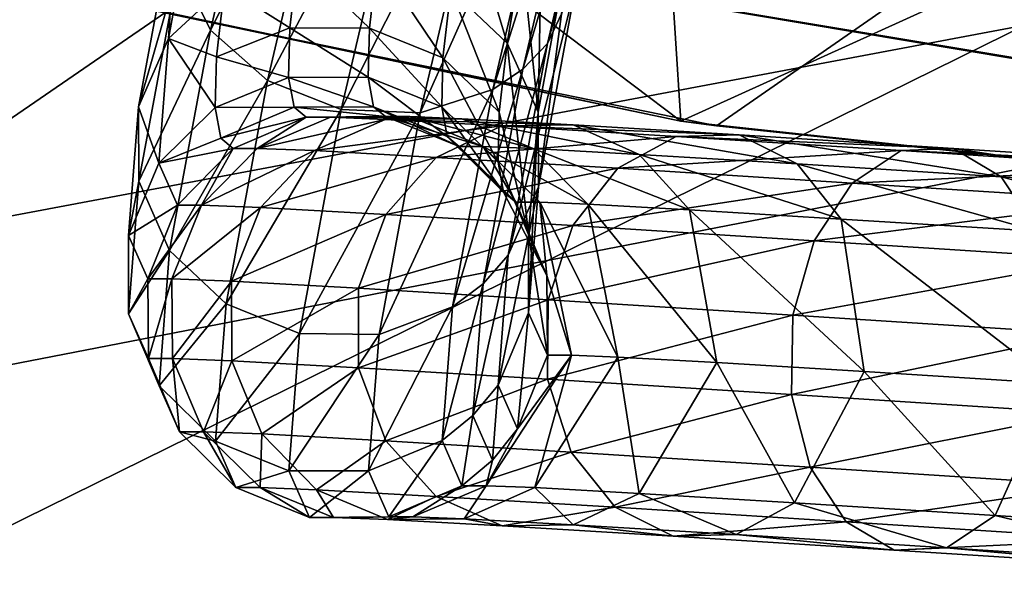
# Model space of a CAD drawing. Header units: metres. Extents: x -1004 to 0, y -808 to 0.
# Tile 20 of 120: x -867 to -835, y -135 to -117. Entities that reach past the tile are written whole.
import ezdxf

# ---------------------------------------------------------------- set-up
doc = ezdxf.new("R2010")
doc.units = ezdxf.units.M

msp = doc.modelspace()

# ---------------------------------------------------------------- linework, layer by layer
at = {"layer": 'top'}
for points in [[(-862.28302, -117.144188, 1277.234497), (-844.483887, -120.780472, 1277.186401), (-775.667236, -73.037552, 1278.610596)], [(-775.667236, -73.037552, 1278.610596), (-844.483887, -120.780472, 1277.186401), (-827.123901, -122.588264, 1277.184814)], [(-762.669861, -76.599174, 762.430603), (-851.557312, -115.849754, 761.178284), (-817.701599, -121.494736, 761.118591)], [(-845.627747, -120.634895, 1267.624634), (-863.601929, -116.829124, 1267.624634), (-860.822815, -109.150642, 1256.276489)], [(-845.627747, -120.634895, 1267.624634), (-860.822815, -109.150642, 1256.276489), (-846.161621, -112.206924, 1256.086914)], [(-831.240295, -114.10067, 1256.039795), (-845.627747, -120.634895, 1267.624634), (-846.161621, -112.206924, 1256.086914)], [(-827.158081, -122.618286, 1267.624634), (-845.627747, -120.634895, 1267.624634), (-831.240295, -114.10067, 1256.039795)], [(-818.0625, -121.490791, 750.049561), (-851.82605, -115.817062, 750.049561), (-833.454773, -114.451103, 742.811829)], [(-851.82605, -115.817062, 750.049561), (-818.0625, -121.490791, 750.049561), (-851.557312, -115.849754, 761.178284)], [(-818.0625, -121.490791, 750.049561), (-817.701599, -121.494736, 761.118591), (-851.557312, -115.849754, 761.178284)], [(-845.627747, -120.634895, 1267.624634), (-862.28302, -117.144188, 1277.234497), (-863.601929, -116.829124, 1267.624634)], [(-844.483887, -120.780472, 1277.186401), (-862.28302, -117.144188, 1277.234497), (-845.627747, -120.634895, 1267.624634)], [(-827.158081, -122.618286, 1267.624634), (-844.483887, -120.780472, 1277.186401), (-845.627747, -120.634895, 1267.624634)], [(-827.158081, -122.618286, 1267.624634), (-827.123901, -122.588264, 1277.184814), (-844.483887, -120.780472, 1277.186401)]]:
    msp.add_3dface(points, dxfattribs=at)
at = {"layer": 'top0123413'}
for points in [[(-994.037292, -794.032166, 90), (-994.037292, -10, 90), (-787.024658, -763.271118, 90)], [(-787.024658, -763.271118, 90), (-994.037292, -10, 90), (-533.424561, -638.481384, 90)], [(-994.037292, -10, 90), (-526.238708, -632.856445, 90), (-533.424561, -638.481384, 90)], [(-10, -10, 90), (-502.018646, -625.846375, 90), (-994.037292, -10, 90)], [(-502.018646, -625.846375, 90), (-510.034576, -626.560547, 90), (-994.037292, -10, 90)], [(-994.037292, -10, 90), (-510.034576, -626.560547, 90), (-518.256042, -628.853394, 90)], [(-518.256042, -628.853394, 90), (-526.238708, -632.856445, 90), (-994.037292, -10, 90)], [(-792.152649, -69.16246, 118.815826), (-841.035339, -65.533745, 118.879166), (-930.932861, -128.084671, 117.787331)], [(-930.932861, -128.084671, 117.787331), (-841.035339, -65.533745, 118.879166), (-927.94043, -93.963303, 118.382927)], [(-742.780518, -72.276802, 118.761467), (-792.152649, -69.16246, 118.815826), (-933.835571, -166.467499, 117.117363)], [(-933.835571, -166.467499, 117.117363), (-792.152649, -69.16246, 118.815826), (-930.932861, -128.084671, 117.787331)], [(-693.123474, -74.838211, 118.716751), (-742.780518, -72.276802, 118.761467), (-936.402649, -207.471207, 116.401634)], [(-936.402649, -207.471207, 116.401634), (-742.780518, -72.276802, 118.761467), (-933.835571, -166.467499, 117.117363)], [(-938.29071, -245.358398, 115.740311), (-646.118347, -76.727219, 118.683784), (-693.123474, -74.838211, 118.716751)], [(-938.29071, -245.358398, 115.740311), (-693.123474, -74.838211, 118.716751), (-936.402649, -207.471207, 116.401634)], [(-597.805054, -78.120209, 118.65947), (-646.118347, -76.727219, 118.683784), (-938.29071, -245.358398, 115.740311)], [(-939.738831, -283.879303, 115.067932), (-940.71405, -322.342346, 114.396553), (-597.805054, -78.120209, 118.65947)], [(-940.71405, -322.342346, 114.396553), (-513.875122, -606.131226, 109.443001), (-597.805054, -78.120209, 118.65947)], [(-939.738831, -283.879303, 115.067932), (-597.805054, -78.120209, 118.65947), (-938.29071, -245.358398, 115.740311)]]:
    msp.add_3dface(points, dxfattribs=at)
at = {"layer": 'top0123414'}
for points in [[(-502.018646, -55.05748, 2077.158447), (-932.125671, -108.299606, 2112.649414), (-918.452148, -133.331024, 2129.335449)], [(-918.452148, -133.331024, 2129.335449), (-901.793396, -155.042709, 2143.80835), (-502.018646, -55.05748, 2077.158447)], [(-901.793396, -155.042709, 2143.80835), (-820.791748, -194.333847, 2169.999756), (-502.018646, -55.05748, 2077.158447)], [(-914.9198, -137.676178, 2128.745361), (-928.7276, -113.098167, 2112.361572), (-502.018646, -57.672649, 2075.415039)], [(-502.018646, -57.672649, 2075.415039), (-898.363892, -158.604187, 2142.695801), (-914.9198, -137.676178, 2128.745361)], [(-820.791748, -195.279739, 2167.143799), (-898.363892, -158.604187, 2142.695801), (-502.018646, -57.672649, 2075.415039)]]:
    msp.add_3dface(points, dxfattribs=at)
at = {"layer": 'top0123415'}
for points in [[(-848.953491, -116.194969, 702.220886), (-846.887024, -107.385025, 714.2146), (-849.873291, -118.165565, 703.526062)], [(-846.887024, -107.385025, 714.2146), (-847.740784, -109.073982, 715.903198), (-849.873291, -118.165565, 703.526062)], [(-860.615723, -117.732025, 704.647217), (-858.392822, -108.255379, 717.548584), (-861.624756, -115.683586, 703.543396)], [(-856.547119, -109.740128, 718.454956), (-858.392822, -108.255379, 717.548584), (-860.615723, -117.732025, 704.647217)], [(-849.873291, -118.165565, 703.526062), (-847.740784, -109.073982, 715.903198), (-850.657898, -118.977905, 704.116272)], [(-847.740784, -109.073982, 715.903198), (-848.494263, -109.753662, 716.674011), (-850.657898, -118.977905, 704.116272)], [(-858.799316, -119.341995, 705.383118), (-856.547119, -109.740128, 718.454956), (-860.615723, -117.732025, 704.647217)], [(-854.195496, -110.647629, 718.736511), (-856.547119, -109.740128, 718.454956), (-858.799316, -119.341995, 705.383118)], [(-850.657898, -118.977905, 704.116272), (-848.494263, -109.753662, 716.674011), (-851.621399, -119.631676, 704.633972)], [(-848.494263, -109.753662, 716.674011), (-849.429504, -110.287109, 717.35553), (-851.621399, -119.631676, 704.633972)], [(-851.621399, -119.631676, 704.633972), (-849.429504, -110.287109, 717.35553), (-853.931641, -120.370087, 705.375916)], [(-849.429504, -110.287109, 717.35553), (-851.696106, -110.839699, 718.350464), (-853.931641, -120.370087, 705.375916)], [(-856.452148, -120.268364, 705.639038), (-854.195496, -110.647629, 718.736511), (-858.799316, -119.341995, 705.383118)], [(-851.696106, -110.839699, 718.350464), (-854.195496, -110.647629, 718.736511), (-856.452148, -120.268364, 705.639038)], [(-853.931641, -120.370087, 705.375916), (-851.696106, -110.839699, 718.350464), (-856.452148, -120.268364, 705.639038)], [(-861.673035, -113.509392, 702.240173), (-860.753784, -111.53949, 700.935486), (-861.951599, -117.999039, 687.603149)], [(-861.951599, -117.999039, 687.603149), (-860.753784, -111.53949, 700.935486), (-860.169006, -116.345161, 686.882202)], [(-850.011414, -111.971603, 699.813477), (-850.176025, -120.351433, 687.849182), (-850.688232, -115.343918, 693.5896)], [(-850.011414, -111.971603, 699.813477), (-849.001953, -114.019928, 700.917175), (-850.176025, -120.351433, 687.849182)], [(-861.624756, -115.683586, 703.543396), (-861.673035, -113.509392, 702.240173), (-862.909546, -120.177605, 688.477173)], [(-862.909546, -120.177605, 688.477173), (-861.673035, -113.509392, 702.240173), (-861.951599, -117.999039, 687.603149)], [(-851.15625, -118.14563, 687.070435), (-852.955688, -116.443108, 686.526245), (-852.49469, -113.683495, 692.947388)], [(-852.49469, -113.683495, 692.947388), (-850.688232, -115.343918, 693.5896), (-851.15625, -118.14563, 687.070435)], [(-849.001953, -114.019928, 700.917175), (-850.164307, -122.724678, 688.743774), (-850.176025, -120.351433, 687.849182)], [(-849.001953, -114.019928, 700.917175), (-848.953491, -116.194969, 702.220886), (-850.164307, -122.724678, 688.743774)], [(-857.833435, -115.468697, 686.424316), (-858.086792, -117.660362, 679.712341), (-860.169006, -116.345161, 686.882202)], [(-855.551025, -117.670822, 679.660645), (-858.086792, -117.660362, 679.712341), (-857.833435, -115.468697, 686.424316)], [(-855.300415, -115.50309, 686.299316), (-855.551025, -117.670822, 679.660645), (-857.833435, -115.468697, 686.424316)], [(-850.688232, -115.343918, 693.5896), (-850.176025, -120.351433, 687.849182), (-851.15625, -118.14563, 687.070435)], [(-862.89801, -122.549927, 689.37146), (-861.624756, -115.683586, 703.543396), (-862.909546, -120.177605, 688.477173)], [(-860.615723, -117.732025, 704.647217), (-861.624756, -115.683586, 703.543396), (-862.89801, -122.549927, 689.37146)], [(-853.206909, -118.615822, 679.872253), (-855.551025, -117.670822, 679.660645), (-855.300415, -115.50309, 686.299316)], [(-852.955688, -116.443108, 686.526245), (-853.206909, -118.615822, 679.872253), (-855.300415, -115.50309, 686.299316)], [(-860.169006, -116.345161, 686.882202), (-860.42804, -118.586037, 680.01947), (-861.951599, -117.999039, 687.603149)], [(-858.086792, -117.660362, 679.712341), (-860.42804, -118.586037, 680.01947), (-860.169006, -116.345161, 686.882202)], [(-850.164307, -122.724678, 688.743774), (-848.953491, -116.194969, 702.220886), (-851.122864, -124.904015, 689.618103)], [(-848.953491, -116.194969, 702.220886), (-849.873291, -118.165565, 703.526062), (-851.122864, -124.904015, 689.618103)], [(-851.411255, -120.351494, 680.315002), (-853.206909, -118.615822, 679.872253), (-852.955688, -116.443108, 686.526245)], [(-851.411255, -120.351494, 680.315002), (-852.955688, -116.443108, 686.526245), (-851.15625, -118.14563, 687.070435)], [(-860.42804, -118.586037, 680.01947), (-858.086792, -117.660362, 679.712341), (-858.126221, -119.240196, 672.82605)], [(-858.126221, -119.240196, 672.82605), (-858.086792, -117.660362, 679.712341), (-855.590027, -119.233406, 672.849548)], [(-858.086792, -117.660362, 679.712341), (-855.551025, -117.670822, 679.660645), (-855.590027, -119.233406, 672.849548)], [(-855.590027, -119.233406, 672.849548), (-855.551025, -117.670822, 679.660645), (-853.245972, -120.181999, 673.045532)], [(-855.551025, -117.670822, 679.660645), (-853.206909, -118.615822, 679.872253), (-853.245972, -120.181999, 673.045532)], [(-862.909546, -120.177605, 688.477173), (-861.951599, -117.999039, 687.603149), (-862.259949, -121.970528, 673.283875)], [(-861.918213, -124.755867, 690.150208), (-860.615723, -117.732025, 704.647217), (-862.89801, -122.549927, 689.37146)], [(-862.259949, -121.970528, 673.283875), (-861.951599, -117.999039, 687.603149), (-860.468384, -120.201347, 672.978577)], [(-861.951599, -117.999039, 687.603149), (-860.42804, -118.586037, 680.01947), (-860.468384, -120.201347, 672.978577)], [(-858.799316, -119.341995, 705.383118), (-860.615723, -117.732025, 704.647217), (-861.918213, -124.755867, 690.150208)], [(-851.122864, -124.904015, 689.618103), (-849.873291, -118.165565, 703.526062), (-851.925659, -125.814674, 690.005371)], [(-849.873291, -118.165565, 703.526062), (-850.657898, -118.977905, 704.116272), (-851.925659, -125.814674, 690.005371)], [(-850.478271, -124.244194, 673.81366), (-851.411255, -120.351494, 680.315002), (-851.15625, -118.14563, 687.070435)], [(-851.15625, -118.14563, 687.070435), (-850.176025, -120.351433, 687.849182), (-850.478271, -124.244194, 673.81366)], [(-860.468384, -120.201347, 672.978577), (-860.42804, -118.586037, 680.01947), (-858.126221, -119.240196, 672.82605)], [(-853.245972, -120.181999, 673.045532), (-853.206909, -118.615822, 679.872253), (-851.450989, -121.941566, 673.384094)], [(-853.206909, -118.615822, 679.872253), (-851.411255, -120.351494, 680.315002), (-851.450989, -121.941566, 673.384094)], [(-858.126221, -119.240196, 672.82605), (-857.951294, -120.193863, 665.827576), (-860.468384, -120.201347, 672.978577)], [(-855.590027, -119.233406, 672.849548), (-855.417053, -120.176659, 665.927551), (-858.126221, -119.240196, 672.82605)], [(-855.417053, -120.176659, 665.927551), (-857.951294, -120.193863, 665.827576), (-858.126221, -119.240196, 672.82605)], [(-853.245972, -120.181999, 673.045532), (-853.072632, -121.127426, 666.107605), (-855.590027, -119.233406, 672.849548)], [(-853.072632, -121.127426, 666.107605), (-855.417053, -120.176659, 665.927551), (-855.590027, -119.233406, 672.849548)], [(-851.925659, -125.814674, 690.005371), (-850.657898, -118.977905, 704.116272), (-852.905701, -126.557632, 690.338989)], [(-850.657898, -118.977905, 704.116272), (-851.621399, -119.631676, 704.633972), (-852.905701, -126.557632, 690.338989)], [(-860.119019, -126.458641, 690.69458), (-858.799316, -119.341995, 705.383118), (-861.918213, -124.755867, 690.150208)], [(-856.452148, -120.268364, 705.639038), (-858.799316, -119.341995, 705.383118), (-860.119019, -126.458641, 690.69458)], [(-852.905701, -126.557632, 690.338989), (-851.621399, -119.631676, 704.633972), (-855.241455, -127.433762, 690.796753)], [(-851.621399, -119.631676, 704.633972), (-853.931641, -120.370087, 705.375916), (-855.241455, -127.433762, 690.796753)], [(-862.89801, -122.549927, 689.37146), (-862.909546, -120.177605, 688.477173), (-863.227844, -124.277382, 673.695313)], [(-863.227844, -124.277382, 673.695313), (-862.909546, -120.177605, 688.477173), (-862.259949, -121.970528, 673.283875)], [(-860.289551, -121.176437, 665.822937), (-862.259949, -121.970528, 673.283875), (-860.468384, -120.201347, 672.978577)], [(-857.951294, -120.193863, 665.827576), (-860.289551, -121.176437, 665.822937), (-860.468384, -120.201347, 672.978577)], [(-860.289551, -121.176437, 665.822937), (-857.951294, -120.193863, 665.827576), (-857.56366, -120.512711, 658.780151)], [(-857.951294, -120.193863, 665.827576), (-855.417053, -120.176659, 665.927551), (-855.03363, -120.49202, 658.957031)], [(-857.56366, -120.512711, 658.780151), (-857.951294, -120.193863, 665.827576), (-855.03363, -120.49202, 658.957031)], [(-855.03363, -120.49202, 658.957031), (-855.417053, -120.176659, 665.927551), (-852.688293, -121.443512, 659.121033)], [(-855.417053, -120.176659, 665.927551), (-853.072632, -121.127426, 666.107605), (-852.688293, -121.443512, 659.121033)], [(-851.450989, -121.941566, 673.384094), (-851.274963, -122.901413, 666.340271), (-853.245972, -120.181999, 673.045532)], [(-851.274963, -122.901413, 666.340271), (-853.072632, -121.127426, 666.107605), (-853.245972, -120.181999, 673.045532)], [(-859.893188, -121.502434, 658.617249), (-860.289551, -121.176437, 665.822937), (-857.56366, -120.512711, 658.780151)], [(-857.774414, -127.398994, 690.921631), (-856.452148, -120.268364, 705.639038), (-860.119019, -126.458641, 690.69458)], [(-859.893188, -121.502434, 658.617249), (-857.56366, -120.512711, 658.780151), (-859.12439, -121.502434, 647.622742)], [(-859.12439, -121.502434, 647.622742), (-856.794861, -120.512711, 647.785645), (-855.047424, -120.582291, 637.468262)], [(-859.12439, -121.502434, 647.622742), (-857.56366, -120.512711, 658.780151), (-856.794861, -120.512711, 647.785645)], [(-853.931641, -120.370087, 705.375916), (-856.452148, -120.268364, 705.639038), (-857.774414, -127.398994, 690.921631)], [(-855.241455, -127.433762, 690.796753), (-853.931641, -120.370087, 705.375916), (-857.774414, -127.398994, 690.921631)], [(-857.56366, -120.512711, 658.780151), (-854.264832, -120.49202, 647.962524), (-856.794861, -120.512711, 647.785645)], [(-857.56366, -120.512711, 658.780151), (-855.03363, -120.49202, 658.957031), (-854.264832, -120.49202, 647.962524)], [(-856.794861, -120.512711, 647.785645), (-854.264832, -120.49202, 647.962524), (-852.600159, -120.558304, 638.133972)], [(-855.047424, -120.582291, 637.468262), (-856.794861, -120.512711, 647.785645), (-852.600159, -120.558304, 638.133972)], [(-855.03363, -120.49202, 658.957031), (-851.919495, -121.443512, 648.126526), (-854.264832, -120.49202, 647.962524)], [(-855.03363, -120.49202, 658.957031), (-852.688293, -121.443512, 659.121033), (-851.919495, -121.443512, 648.126526)], [(-852.600159, -120.558304, 638.133972), (-854.264832, -120.49202, 647.962524), (-850.33374, -121.50666, 638.763794)], [(-854.264832, -120.49202, 647.962524), (-851.919495, -121.443512, 648.126526), (-850.33374, -121.50666, 638.763794)], [(-851.450989, -121.941566, 673.384094), (-851.411255, -120.351494, 680.315002), (-850.478271, -124.244194, 673.81366)], [(-850.176025, -120.351433, 687.849182), (-850.476013, -126.739296, 674.268921), (-850.478271, -124.244194, 673.81366)], [(-850.176025, -120.351433, 687.849182), (-850.164307, -122.724678, 688.743774), (-850.476013, -126.739296, 674.268921)], [(-857.302917, -121.574974, 636.868042), (-859.12439, -121.502434, 647.622742), (-855.047424, -120.582291, 637.468262)], [(-857.302917, -121.574974, 636.868042), (-855.047424, -120.582291, 637.468262), (-851.325439, -120.788368, 627.690125)], [(-853.423157, -121.78978, 626.675476), (-857.302917, -121.574974, 636.868042), (-851.325439, -120.788368, 627.690125)], [(-855.047424, -120.582291, 637.468262), (-852.600159, -120.558304, 638.133972), (-849.054504, -120.754616, 628.819092)], [(-851.325439, -120.788368, 627.690125), (-855.047424, -120.582291, 637.468262), (-849.054504, -120.754616, 628.819092)], [(-853.423157, -121.78978, 626.675476), (-851.325439, -120.788368, 627.690125), (-845.772217, -121.122986, 618.826965)], [(-849.054504, -120.754616, 628.819092), (-852.600159, -120.558304, 638.133972), (-846.956116, -121.693665, 629.890442)], [(-852.600159, -120.558304, 638.133972), (-850.33374, -121.50666, 638.763794), (-846.956116, -121.693665, 629.890442)], [(-851.325439, -120.788368, 627.690125), (-849.054504, -120.754616, 628.819092), (-843.764343, -121.073387, 620.375793)], [(-845.772217, -121.122986, 618.826965), (-851.325439, -120.788368, 627.690125), (-843.764343, -121.073387, 620.375793)], [(-843.764343, -121.073387, 620.375793), (-849.054504, -120.754616, 628.819092), (-841.916687, -121.997322, 621.84729)], [(-849.054504, -120.754616, 628.819092), (-846.956116, -121.693665, 629.890442), (-841.916687, -121.997322, 621.84729)], [(-847.634521, -122.13858, 617.436584), (-853.423157, -121.78978, 626.675476), (-845.772217, -121.122986, 618.826965)], [(-852.688293, -121.443512, 659.121033), (-853.072632, -121.127426, 666.107605), (-850.884766, -123.222321, 659.247192)], [(-853.072632, -121.127426, 666.107605), (-851.274963, -122.901413, 666.340271), (-850.884766, -123.222321, 659.247192)], [(-847.634521, -122.13858, 617.436584), (-845.772217, -121.122986, 618.826965), (-838.600769, -121.573318, 611.219421)], [(-845.772217, -121.122986, 618.826965), (-843.764343, -121.073387, 620.375793), (-836.932678, -121.50238, 613.128662)], [(-838.600769, -121.573318, 611.219421), (-845.772217, -121.122986, 618.826965), (-836.932678, -121.50238, 613.128662)], [(-836.932678, -121.50238, 613.128662), (-843.764343, -121.073387, 620.375793), (-835.408875, -122.405983, 614.943665)], [(-843.764343, -121.073387, 620.375793), (-841.916687, -121.997322, 621.84729), (-835.408875, -122.405983, 614.943665)], [(-862.259949, -121.970528, 673.283875), (-860.289551, -121.176437, 665.822937), (-859.893188, -121.502434, 658.617249)], [(-852.688293, -121.443512, 659.121033), (-850.884766, -123.222321, 659.247192), (-851.919495, -121.443512, 648.126526)], [(-850.33374, -121.50666, 638.763794), (-851.919495, -121.443512, 648.126526), (-848.593201, -123.282959, 639.261841)], [(-851.919495, -121.443512, 648.126526), (-850.115967, -123.222321, 648.252625), (-848.593201, -123.282959, 639.261841)], [(-851.919495, -121.443512, 648.126526), (-850.884766, -123.222321, 659.247192), (-850.115967, -123.222321, 648.252625)], [(-861.667542, -123.310509, 658.493164), (-862.259949, -121.970528, 673.283875), (-859.893188, -121.502434, 658.617249)], [(-860.898743, -123.310509, 647.498657), (-861.667542, -123.310509, 658.493164), (-859.893188, -121.502434, 658.617249)], [(-860.898743, -123.310509, 647.498657), (-859.12439, -121.502434, 647.622742), (-857.302917, -121.574974, 636.868042)], [(-860.898743, -123.310509, 647.498657), (-859.893188, -121.502434, 658.617249), (-859.12439, -121.502434, 647.622742)], [(-859.023132, -123.385201, 636.424683), (-860.898743, -123.310509, 647.498657), (-857.302917, -121.574974, 636.868042)], [(-859.023132, -123.385201, 636.424683), (-857.302917, -121.574974, 636.868042), (-853.423157, -121.78978, 626.675476)], [(-846.956116, -121.693665, 629.890442), (-850.33374, -121.50666, 638.763794), (-845.349792, -123.46254, 630.740967)], [(-850.33374, -121.50666, 638.763794), (-848.593201, -123.282959, 639.261841), (-845.349792, -123.46254, 630.740967)], [(-840.159119, -122.608002, 609.506531), (-847.634521, -122.13858, 617.436584), (-838.600769, -121.573318, 611.219421)], [(-841.916687, -121.997322, 621.84729), (-846.956116, -121.693665, 629.890442), (-840.510559, -123.754135, 623.017395)], [(-846.956116, -121.693665, 629.890442), (-845.349792, -123.46254, 630.740967), (-840.510559, -123.754135, 623.017395)], [(-840.159119, -122.608002, 609.506531), (-838.600769, -121.573318, 611.219421), (-830.086731, -122.122055, 605.159973)], [(-838.600769, -121.573318, 611.219421), (-836.932678, -121.50238, 613.128662), (-828.822021, -122.025116, 607.356323)], [(-830.086731, -122.122055, 605.159973), (-838.600769, -121.573318, 611.219421), (-828.822021, -122.025116, 607.356323)], [(-828.822021, -122.025116, 607.356323), (-836.932678, -121.50238, 613.128662), (-827.682556, -122.903954, 609.444885)], [(-836.932678, -121.50238, 613.128662), (-835.408875, -122.405983, 614.943665), (-827.682556, -122.903954, 609.444885)], [(-863.227844, -124.277382, 673.695313), (-862.259949, -121.970528, 673.283875), (-861.667542, -123.310509, 658.493164)], [(-855.028198, -123.606384, 625.929504), (-859.023132, -123.385201, 636.424683), (-853.423157, -121.78978, 626.675476)], [(-855.028198, -123.606384, 625.929504), (-853.423157, -121.78978, 626.675476), (-847.634521, -122.13858, 617.436584)], [(-851.274963, -122.901413, 666.340271), (-851.450989, -121.941566, 673.384094), (-849.897644, -125.557617, 659.316223)], [(-849.897644, -125.557617, 659.316223), (-851.450989, -121.941566, 673.384094), (-850.478271, -124.244194, 673.81366)], [(-835.408875, -122.405983, 614.943665), (-841.916687, -121.997322, 621.84729), (-834.26123, -124.146561, 616.388)], [(-841.916687, -121.997322, 621.84729), (-840.510559, -123.754135, 623.017395), (-834.26123, -124.146561, 616.388)], [(-849.067749, -123.965546, 616.416321), (-855.028198, -123.606384, 625.929504), (-847.634521, -122.13858, 617.436584)], [(-849.067749, -123.965546, 616.416321), (-847.634521, -122.13858, 617.436584), (-840.159119, -122.608002, 609.506531)], [(-831.28418, -123.18, 603.190308), (-840.159119, -122.608002, 609.506531), (-830.086731, -122.122055, 605.159973)], [(-827.682556, -122.903954, 609.444885), (-835.408875, -122.405983, 614.943665), (-826.841858, -124.624748, 611.107666)], [(-835.408875, -122.405983, 614.943665), (-834.26123, -124.146561, 616.388), (-826.841858, -124.624748, 611.107666)], [(-863.225769, -126.771515, 674.150391), (-862.89801, -122.549927, 689.37146), (-863.227844, -124.277382, 673.695313)], [(-861.918213, -124.755867, 690.150208), (-862.89801, -122.549927, 689.37146), (-863.225769, -126.771515, 674.150391)], [(-841.370422, -124.448898, 608.250916), (-849.067749, -123.965546, 616.416321), (-840.159119, -122.608002, 609.506531)], [(-841.370422, -124.448898, 608.250916), (-840.159119, -122.608002, 609.506531), (-831.28418, -123.18, 603.190308)], [(-850.476013, -126.739296, 674.268921), (-850.164307, -122.724678, 688.743774), (-851.444519, -129.046967, 674.680542)], [(-850.164307, -122.724678, 688.743774), (-851.122864, -124.904015, 689.618103), (-851.444519, -129.046967, 674.680542)], [(-850.884766, -123.222321, 659.247192), (-851.274963, -122.901413, 666.340271), (-849.897644, -125.557617, 659.316223)], [(-862.616333, -125.660652, 658.426819), (-863.227844, -124.277382, 673.695313), (-861.667542, -123.310509, 658.493164)], [(-861.847534, -125.660652, 647.432312), (-862.616333, -125.660652, 658.426819), (-860.898743, -123.310509, 647.498657)], [(-862.616333, -125.660652, 658.426819), (-861.667542, -123.310509, 658.493164), (-860.898743, -123.310509, 647.498657)], [(-861.847534, -125.660652, 647.432312), (-860.898743, -123.310509, 647.498657), (-859.023132, -123.385201, 636.424683)], [(-850.884766, -123.222321, 659.247192), (-849.897644, -125.557617, 659.316223), (-850.115967, -123.222321, 648.252625)], [(-848.593201, -123.282959, 639.261841), (-850.115967, -123.222321, 648.252625), (-847.629456, -128.152725, 639.590942)], [(-850.115967, -123.222321, 648.252625), (-849.108398, -128.093826, 648.32312), (-847.629456, -128.152725, 639.590942)], [(-850.115967, -123.222321, 648.252625), (-849.897644, -125.557617, 659.316223), (-849.108398, -128.093826, 648.32312)], [(-845.349792, -123.46254, 630.740967), (-848.593201, -123.282959, 639.261841), (-844.479309, -128.327133, 631.315186)], [(-848.593201, -123.282959, 639.261841), (-847.629456, -128.152725, 639.590942), (-844.479309, -128.327133, 631.315186)], [(-832.231995, -125.037872, 601.747131), (-841.370422, -124.448898, 608.250916), (-831.28418, -123.18, 603.190308)], [(-859.946106, -125.736374, 636.205688), (-861.847534, -125.660652, 647.432312), (-859.023132, -123.385201, 636.424683)], [(-859.946106, -125.736374, 636.205688), (-859.023132, -123.385201, 636.424683), (-855.028198, -123.606384, 625.929504)], [(-855.896118, -125.960609, 625.565979), (-859.946106, -125.736374, 636.205688), (-855.028198, -123.606384, 625.929504)], [(-855.896118, -125.960609, 625.565979), (-855.028198, -123.606384, 625.929504), (-849.067749, -123.965546, 616.416321)], [(-840.510559, -123.754135, 623.017395), (-845.349792, -123.46254, 630.740967), (-839.779297, -128.610336, 623.813782)], [(-845.349792, -123.46254, 630.740967), (-844.479309, -128.327133, 631.315186), (-839.779297, -128.610336, 623.813782)], [(-849.853516, -126.324715, 615.921692), (-855.896118, -125.960609, 625.565979), (-849.067749, -123.965546, 616.416321)], [(-849.853516, -126.324715, 615.921692), (-849.067749, -123.965546, 616.416321), (-841.370422, -124.448898, 608.250916)], [(-834.26123, -124.146561, 616.388), (-840.510559, -123.754135, 623.017395), (-833.709717, -128.991486, 617.375122)], [(-840.510559, -123.754135, 623.017395), (-839.779297, -128.610336, 623.813782), (-833.709717, -128.991486, 617.375122)], [(-863.227844, -124.277382, 673.695313), (-862.616333, -125.660652, 658.426819), (-863.225769, -126.771515, 674.150391)], [(-850.478271, -124.244194, 673.81366), (-850.476013, -126.739296, 674.268921), (-849.877197, -128.093826, 659.317627)], [(-849.877197, -128.093826, 659.317627), (-849.897644, -125.557617, 659.316223), (-850.478271, -124.244194, 673.81366)], [(-842.050171, -126.814728, 607.643738), (-849.853516, -126.324715, 615.921692), (-841.370422, -124.448898, 608.250916)], [(-842.050171, -126.814728, 607.643738), (-841.370422, -124.448898, 608.250916), (-832.231995, -125.037872, 601.747131)], [(-862.253479, -129.074295, 674.580017), (-861.918213, -124.755867, 690.150208), (-863.225769, -126.771515, 674.150391)], [(-860.119019, -126.458641, 690.69458), (-861.918213, -124.755867, 690.150208), (-862.253479, -129.074295, 674.580017)], [(-851.444519, -129.046967, 674.680542), (-851.122864, -124.904015, 689.618103), (-852.252014, -130.018082, 674.849854)], [(-851.122864, -124.904015, 689.618103), (-851.925659, -125.814674, 690.005371), (-852.252014, -130.018082, 674.849854)], [(-832.785828, -127.411819, 601.050354), (-842.050171, -126.814728, 607.643738), (-832.231995, -125.037872, 601.747131)], [(-862.616333, -125.660652, 658.426819), (-862.596069, -128.195892, 658.428223), (-863.225769, -126.771515, 674.150391)], [(-862.616333, -125.660652, 658.426819), (-861.847534, -125.660652, 647.432312), (-862.596069, -128.195892, 658.428223)], [(-861.847534, -125.660652, 647.432312), (-861.827271, -128.195892, 647.433716), (-862.596069, -128.195892, 658.428223)], [(-861.827271, -128.195892, 647.433716), (-861.847534, -125.660652, 647.432312), (-859.946106, -125.736374, 636.205688)], [(-859.93219, -128.271362, 636.244263), (-861.827271, -128.195892, 647.433716), (-859.946106, -125.736374, 636.205688)], [(-859.93219, -128.271362, 636.244263), (-859.946106, -125.736374, 636.205688), (-855.896118, -125.960609, 625.565979)], [(-852.252014, -130.018082, 674.849854), (-851.925659, -125.814674, 690.005371), (-853.236328, -130.815872, 674.985779)], [(-851.925659, -125.814674, 690.005371), (-852.905701, -126.557632, 690.338989), (-853.236328, -130.815872, 674.985779)], [(-849.897644, -125.557617, 659.316223), (-849.877197, -128.093826, 659.317627), (-849.108398, -128.093826, 648.32312)], [(-855.895569, -128.494843, 625.639709), (-859.93219, -128.271362, 636.244263), (-855.896118, -125.960609, 625.565979)], [(-855.895569, -128.494843, 625.639709), (-855.896118, -125.960609, 625.565979), (-849.853516, -126.324715, 615.921692)], [(-860.458679, -130.834122, 674.918579), (-860.119019, -126.458641, 690.69458), (-862.253479, -129.074295, 674.580017)], [(-857.774414, -127.398994, 690.921631), (-860.119019, -126.458641, 690.69458), (-860.458679, -130.834122, 674.918579)], [(-849.872986, -128.857758, 616.027405), (-855.895569, -128.494843, 625.639709), (-849.853516, -126.324715, 615.921692)], [(-849.872986, -128.857758, 616.027405), (-849.853516, -126.324715, 615.921692), (-842.050171, -126.814728, 607.643738)], [(-863.225769, -126.771515, 674.150391), (-862.596069, -128.195892, 658.428223), (-862.253479, -129.074295, 674.580017)], [(-853.236328, -130.815872, 674.985779), (-852.905701, -126.557632, 690.338989), (-855.578613, -131.776672, 675.138184)], [(-852.905701, -126.557632, 690.338989), (-855.241455, -127.433762, 690.796753), (-855.578613, -131.776672, 675.138184)], [(-851.444519, -129.046967, 674.680542), (-850.826538, -130.444809, 659.251221), (-850.476013, -126.739296, 674.268921)], [(-850.826538, -130.444809, 659.251221), (-849.877197, -128.093826, 659.317627), (-850.476013, -126.739296, 674.268921)], [(-842.095398, -129.346146, 607.776855), (-849.872986, -128.857758, 616.027405), (-842.050171, -126.814728, 607.643738)], [(-842.095398, -129.346146, 607.776855), (-842.050171, -126.814728, 607.643738), (-832.785828, -127.411819, 601.050354)], [(-858.114807, -131.783081, 675.114624), (-857.774414, -127.398994, 690.921631), (-860.458679, -130.834122, 674.918579)], [(-855.241455, -127.433762, 690.796753), (-857.774414, -127.398994, 690.921631), (-858.114807, -131.783081, 675.114624)], [(-832.861755, -129.941269, 601.205261), (-842.095398, -129.346146, 607.776855), (-832.785828, -127.411819, 601.050354)], [(-855.578613, -131.776672, 675.138184), (-855.241455, -127.433762, 690.796753), (-858.114807, -131.783081, 675.114624)], [(-862.596069, -128.195892, 658.428223), (-861.609314, -130.531342, 658.497253), (-862.253479, -129.074295, 674.580017)], [(-862.596069, -128.195892, 658.428223), (-861.827271, -128.195892, 647.433716), (-861.609314, -130.531342, 658.497253)], [(-860.840515, -130.531342, 647.502686), (-861.827271, -128.195892, 647.433716), (-859.93219, -128.271362, 636.244263)], [(-861.827271, -128.195892, 647.433716), (-860.840515, -130.531342, 647.502686), (-861.609314, -130.531342, 658.497253)], [(-858.98291, -130.605316, 636.534668), (-860.840515, -130.531342, 647.502686), (-859.93219, -128.271362, 636.244263)], [(-858.98291, -130.605316, 636.534668), (-859.93219, -128.271362, 636.244263), (-855.895569, -128.494843, 625.639709)], [(-849.108398, -128.093826, 648.32312), (-851.832336, -132.252609, 648.132629), (-850.273499, -132.314682, 638.928406)], [(-851.832336, -132.252609, 648.132629), (-849.108398, -128.093826, 648.32312), (-850.826538, -130.444809, 659.251221)], [(-849.108398, -128.093826, 648.32312), (-849.877197, -128.093826, 659.317627), (-850.826538, -130.444809, 659.251221)], [(-847.629456, -128.152725, 639.590942), (-849.108398, -128.093826, 648.32312), (-850.273499, -132.314682, 638.928406)], [(-847.629456, -128.152725, 639.590942), (-850.273499, -132.314682, 638.928406), (-846.953064, -132.498535, 630.205322)], [(-844.479309, -128.327133, 631.315186), (-847.629456, -128.152725, 639.590942), (-846.953064, -132.498535, 630.205322)], [(-844.479309, -128.327133, 631.315186), (-846.953064, -132.498535, 630.205322), (-841.998962, -132.797043, 622.298462)], [(-839.779297, -128.610336, 623.813782), (-844.479309, -128.327133, 631.315186), (-841.998962, -132.797043, 622.298462)], [(-855.026123, -130.824387, 626.139893), (-858.98291, -130.605316, 636.534668), (-855.895569, -128.494843, 625.639709)], [(-855.026123, -130.824387, 626.139893), (-855.895569, -128.494843, 625.639709), (-849.872986, -128.857758, 616.027405)], [(-839.779297, -128.610336, 623.813782), (-841.998962, -132.797043, 622.298462), (-835.601318, -133.198792, 615.511719)], [(-833.709717, -128.991486, 617.375122), (-839.779297, -128.610336, 623.813782), (-835.601318, -133.198792, 615.511719)], [(-849.122681, -131.180099, 616.717712), (-855.026123, -130.824387, 626.139893), (-849.872986, -128.857758, 616.027405)], [(-849.122681, -131.180099, 616.717712), (-849.872986, -128.857758, 616.027405), (-842.095398, -129.346146, 607.776855)], [(-833.709717, -128.991486, 617.375122), (-835.601318, -133.198792, 615.511719), (-828.005859, -133.688324, 610.106079)], [(-862.253479, -129.074295, 674.580017), (-861.609314, -130.531342, 658.497253), (-860.458679, -130.834122, 674.918579)], [(-852.252014, -130.018082, 674.849854), (-851.625061, -131.436325, 659.195435), (-851.444519, -129.046967, 674.680542)], [(-851.625061, -131.436325, 659.195435), (-850.826538, -130.444809, 659.251221), (-851.444519, -129.046967, 674.680542)], [(-841.499023, -131.658829, 608.630371), (-849.122681, -131.180099, 616.717712), (-842.095398, -129.346146, 607.776855)], [(-841.499023, -131.658829, 608.630371), (-842.095398, -129.346146, 607.776855), (-832.861755, -129.941269, 601.205261)], [(-853.236328, -130.815872, 674.985779), (-852.601135, -132.252609, 659.127136), (-852.252014, -130.018082, 674.849854)], [(-852.601135, -132.252609, 659.127136), (-851.625061, -131.436325, 659.195435), (-852.252014, -130.018082, 674.849854)], [(-832.447998, -132.242172, 602.188843), (-841.499023, -131.658829, 608.630371), (-832.861755, -129.941269, 601.205261)], [(-861.609314, -130.531342, 658.497253), (-859.80603, -132.310425, 658.623352), (-860.458679, -130.834122, 674.918579)], [(-861.609314, -130.531342, 658.497253), (-860.840515, -130.531342, 647.502686), (-859.80603, -132.310425, 658.623352)], [(-859.037231, -132.310425, 647.628784), (-860.840515, -130.531342, 647.502686), (-858.98291, -130.605316, 636.534668)], [(-860.840515, -130.531342, 647.502686), (-859.037231, -132.310425, 647.628784), (-859.80603, -132.310425, 658.623352)], [(-851.832336, -132.252609, 648.132629), (-850.826538, -130.444809, 659.251221), (-851.625061, -131.436325, 659.195435)], [(-860.458679, -130.834122, 674.918579), (-859.80603, -132.310425, 658.623352), (-858.114807, -131.783081, 675.114624)], [(-857.242615, -132.381897, 637.032654), (-859.037231, -132.310425, 647.628784), (-858.98291, -130.605316, 636.534668)], [(-857.242615, -132.381897, 637.032654), (-858.98291, -130.605316, 636.534668), (-855.026123, -130.824387, 626.139893)], [(-853.420044, -132.593536, 626.990356), (-857.242615, -132.381897, 637.032654), (-855.026123, -130.824387, 626.139893)], [(-855.578613, -131.776672, 675.138184), (-854.930847, -133.241974, 658.964233), (-853.236328, -130.815872, 674.985779)], [(-853.420044, -132.593536, 626.990356), (-855.026123, -130.824387, 626.139893), (-849.122681, -131.180099, 616.717712)], [(-854.930847, -133.241974, 658.964233), (-852.601135, -132.252609, 659.127136), (-853.236328, -130.815872, 674.985779)], [(-847.716736, -132.937195, 617.887695), (-853.420044, -132.593536, 626.990356), (-849.122681, -131.180099, 616.717712)], [(-847.716736, -132.937195, 617.887695), (-849.122681, -131.180099, 616.717712), (-841.499023, -131.658829, 608.630371)], [(-852.601135, -132.252609, 659.127136), (-851.832336, -132.252609, 648.132629), (-851.625061, -131.436325, 659.195435)], [(-859.80603, -132.310425, 658.623352), (-857.460876, -133.262283, 658.787354), (-858.114807, -131.783081, 675.114624)], [(-858.114807, -131.783081, 675.114624), (-857.460876, -133.262283, 658.787354), (-855.578613, -131.776672, 675.138184)], [(-857.460876, -133.262283, 658.787354), (-854.930847, -133.241974, 658.964233), (-855.578613, -131.776672, 675.138184)], [(-840.351563, -133.399689, 610.074585), (-847.716736, -132.937195, 617.887695), (-841.499023, -131.658829, 608.630371)], [(-840.351563, -133.399689, 610.074585), (-841.499023, -131.658829, 608.630371), (-832.447998, -132.242172, 602.188843)], [(-859.80603, -132.310425, 658.623352), (-859.037231, -132.310425, 647.628784), (-857.460876, -133.262283, 658.787354)], [(-856.692078, -133.262283, 647.792786), (-859.037231, -132.310425, 647.628784), (-857.242615, -132.381897, 637.032654)], [(-859.037231, -132.310425, 647.628784), (-856.692078, -133.262283, 647.792786), (-857.460876, -133.262283, 658.787354)], [(-854.976318, -133.330612, 637.662476), (-857.242615, -132.381897, 637.032654), (-853.420044, -132.593536, 626.990356)], [(-854.976318, -133.330612, 637.662476), (-856.692078, -133.262283, 647.792786), (-857.242615, -132.381897, 637.032654)], [(-854.930847, -133.241974, 658.964233), (-854.162048, -133.241974, 647.969727), (-852.601135, -132.252609, 659.127136)], [(-851.832336, -132.252609, 648.132629), (-854.162048, -133.241974, 647.969727), (-852.529053, -133.307007, 638.328186)], [(-854.162048, -133.241974, 647.969727), (-851.832336, -132.252609, 648.132629), (-852.601135, -132.252609, 659.127136)], [(-850.273499, -132.314682, 638.928406), (-851.832336, -132.252609, 648.132629), (-852.529053, -133.307007, 638.328186)], [(-850.273499, -132.314682, 638.928406), (-852.529053, -133.307007, 638.328186), (-849.050903, -133.499588, 629.190552)], [(-846.953064, -132.498535, 630.205322), (-850.273499, -132.314682, 638.928406), (-849.050903, -133.499588, 629.190552)], [(-831.607483, -133.963257, 603.85144), (-840.351563, -133.399689, 610.074585), (-832.447998, -132.242172, 602.188843)], [(-851.321777, -133.532944, 628.061584), (-854.976318, -133.330612, 637.662476), (-853.420044, -132.593536, 626.990356)], [(-851.321777, -133.532944, 628.061584), (-853.420044, -132.593536, 626.990356), (-847.716736, -132.937195, 617.887695)], [(-846.953064, -132.498535, 630.205322), (-849.050903, -133.499588, 629.190552), (-843.861389, -133.812286, 620.907959)], [(-841.998962, -132.797043, 622.298462), (-846.953064, -132.498535, 630.205322), (-843.861389, -133.812286, 620.907959)], [(-845.869202, -133.861496, 619.35907), (-851.321777, -133.532944, 628.061584), (-847.716736, -132.937195, 617.887695)], [(-845.869202, -133.861496, 619.35907), (-847.716736, -132.937195, 617.887695), (-840.351563, -133.399689, 610.074585)], [(-841.998962, -132.797043, 622.298462), (-843.861389, -133.812286, 620.907959), (-837.159729, -134.233109, 613.798706)], [(-835.601318, -133.198792, 615.511719), (-841.998962, -132.797043, 622.298462), (-837.159729, -134.233109, 613.798706)], [(-857.460876, -133.262283, 658.787354), (-856.692078, -133.262283, 647.792786), (-854.930847, -133.241974, 658.964233)], [(-854.162048, -133.241974, 647.969727), (-856.692078, -133.262283, 647.792786), (-854.976318, -133.330612, 637.662476)], [(-856.692078, -133.262283, 647.792786), (-854.162048, -133.241974, 647.969727), (-854.930847, -133.241974, 658.964233)], [(-852.529053, -133.307007, 638.328186), (-854.162048, -133.241974, 647.969727), (-854.976318, -133.330612, 637.662476)], [(-852.529053, -133.307007, 638.328186), (-854.976318, -133.330612, 637.662476), (-851.321777, -133.532944, 628.061584)], [(-849.050903, -133.499588, 629.190552), (-852.529053, -133.307007, 638.328186), (-851.321777, -133.532944, 628.061584)], [(-835.601318, -133.198792, 615.511719), (-837.159729, -134.233109, 613.798706), (-829.203369, -134.745911, 608.13623)], [(-828.005859, -133.688324, 610.106079), (-835.601318, -133.198792, 615.511719), (-829.203369, -134.745911, 608.13623)], [(-849.050903, -133.499588, 629.190552), (-851.321777, -133.532944, 628.061584), (-845.869202, -133.861496, 619.35907)], [(-843.861389, -133.812286, 620.907959), (-849.050903, -133.499588, 629.190552), (-845.869202, -133.861496, 619.35907)], [(-838.82782, -134.303665, 611.889465), (-845.869202, -133.861496, 619.35907), (-840.351563, -133.399689, 610.074585)], [(-838.82782, -134.303665, 611.889465), (-840.351563, -133.399689, 610.074585), (-831.607483, -133.963257, 603.85144)], [(-843.861389, -133.812286, 620.907959), (-845.869202, -133.861496, 619.35907), (-838.82782, -134.303665, 611.889465)], [(-837.159729, -134.233109, 613.798706), (-843.861389, -133.812286, 620.907959), (-838.82782, -134.303665, 611.889465)], [(-830.468079, -134.842453, 605.93988), (-838.82782, -134.303665, 611.889465), (-831.607483, -133.963257, 603.85144)], [(-837.159729, -134.233109, 613.798706), (-838.82782, -134.303665, 611.889465), (-830.468079, -134.842453, 605.93988)], [(-829.203369, -134.745911, 608.13623), (-837.159729, -134.233109, 613.798706), (-830.468079, -134.842453, 605.93988)]]:
    msp.add_3dface(points, dxfattribs=at)

doc.saveas('drawing.dxf')
